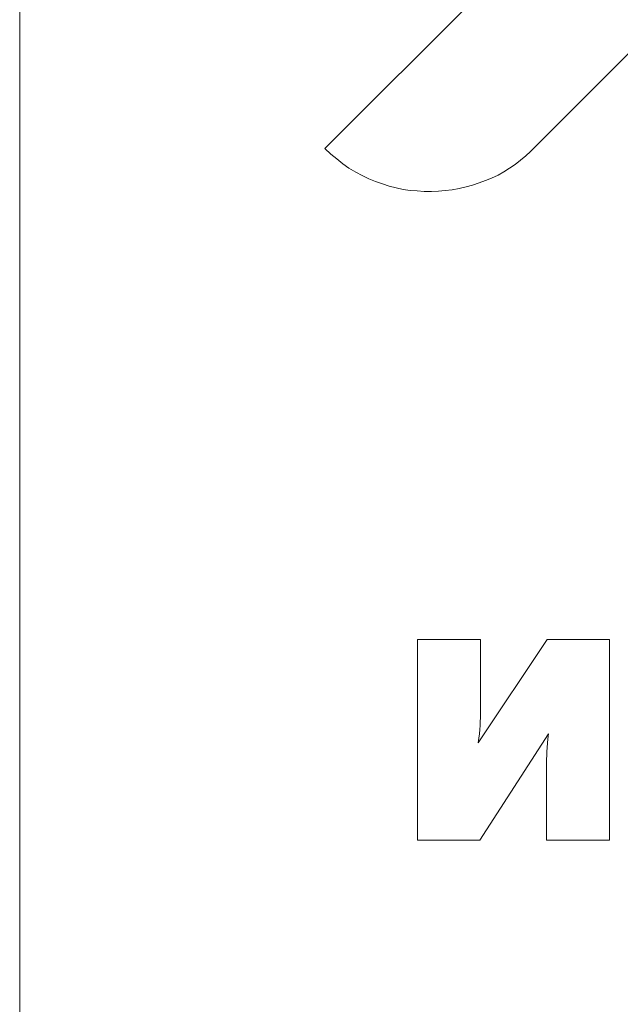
# Model space of a CAD drawing. Extents: x 256490 to 7565828, y -103950 to 5881792.
# Tile 22 of 101: x 268305 to 268400, y -72531 to -72375. Entities that reach past the tile are written whole.
import ezdxf

# ---------------------------------------------------------------- set-up
doc = ezdxf.new("R2010")
doc.units = 0
doc.header["$MEASUREMENT"] = 0
doc.layers.add('1__logo', color=7, linetype='Continuous')
doc.layers.add('_a_widok', color=7, linetype='Continuous', lineweight=5)
doc.layers.add('linii', color=7, linetype='Continuous', lineweight=15)

# ---------------------------------------------------------------- blocks, each defined once
blk = doc.blocks.new('GFGDGD')
at = {"color": 0, "linetype": 'ByBlock', "lineweight": -2}
for p, q in [((31116.98, -11081.61, 0), (31116.98, -9331.61, 0)), ((31033.28, -10457.06, 0), (31023.42, -10457.06, 0)), ((31023.42, -10457.06, 0), (31023.42, -10488.95, 0)), ((31033.28, -10457.06, 0), (31023.42, -10457.06, 0)), ((31023.42, -10457.06, 0), (31023.42, -10488.95, 0)), ((31033.28, -10457.06, 0), (31023.42, -10457.06, 0)), ((31023.42, -10457.06, 0), (31023.42, -10488.95, 0)), ((31033.28, -10457.06, 0), (31023.42, -10457.06, 0)), ((31023.42, -10457.06, 0), (31023.42, -10488.95, 0)), ((31033.28, -10457.06, 0), (31023.42, -10457.06, 0)), ((31023.42, -10457.06, 0), (31023.42, -10488.95, 0)), ((31033.28, -10457.06, 0), (31023.42, -10457.06, 0)), ((31023.42, -10457.06, 0), (31023.42, -10488.95, 0)), ((31033.28, -10457.06, 0), (31023.42, -10457.06, 0)), ((31023.42, -10457.06, 0), (31023.42, -10488.95, 0)), ((31033.28, -10457.06, 0), (31023.42, -10457.06, 0)), ((31023.42, -10457.06, 0), (31023.42, -10488.95, 0)), ((31033.28, -10457.06, 0), (31023.42, -10457.06, 0)), ((31023.42, -10457.06, 0), (31023.42, -10488.95, 0)), ((31033.28, -10457.06, 0), (31023.42, -10457.06, 0)), ((31023.42, -10457.06, 0), (31023.42, -10488.95, 0)), ((31033.28, -10457.06, 0), (31023.42, -10457.06, 0)), ((31023.42, -10457.06, 0), (31023.42, -10488.95, 0)), ((31033.28, -10457.06, 0), (31023.42, -10457.06, 0)), ((31023.42, -10457.06, 0), (31023.42, -10488.95, 0)), ((31033.28, -10457.06, 0), (31023.42, -10457.06, 0)), ((31023.42, -10457.06, 0), (31023.42, -10488.95, 0)), ((31033.28, -10457.06, 0), (31023.42, -10457.06, 0)), ((31023.42, -10457.06, 0), (31023.42, -10488.95, 0)), ((31033.28, -10457.06, 0), (31023.42, -10457.06, 0)), ((31023.42, -10457.06, 0), (31023.42, -10488.95, 0)), ((31033.28, -10457.06, 0), (31023.42, -10457.06, 0)), ((31023.42, -10457.06, 0), (31023.42, -10488.95, 0)), ((31033.28, -10457.06, 0), (31023.42, -10457.06, 0)), ((31023.42, -10457.06, 0), (31023.42, -10488.95, 0)), ((31033.28, -10457.06, 0), (31023.42, -10457.06, 0)), ((31023.42, -10457.06, 0), (31023.42, -10488.95, 0)), ((31033.28, -10457.06, 0), (31023.42, -10457.06, 0)), ((31023.42, -10457.06, 0), (31023.42, -10488.95, 0)), ((31033.28, -10457.06, 0), (31023.42, -10457.06, 0)), ((31023.42, -10457.06, 0), (31023.42, -10488.95, 0)), ((31033.28, -10457.06, 0), (31023.42, -10457.06, 0)), ((31023.42, -10457.06, 0), (31023.42, -10488.95, 0)), ((31033.28, -10457.06, 0), (31023.42, -10457.06, 0)), ((31023.42, -10457.06, 0), (31023.42, -10488.95, 0)), ((31033.28, -10457.06, 0), (31023.42, -10457.06, 0)), ((31023.42, -10457.06, 0), (31023.42, -10488.95, 0)), ((31033.28, -10457.06, 0), (31023.42, -10457.06, 0)), ((31023.42, -10457.06, 0), (31023.42, -10488.95, 0)), ((31044.25, -10473.5, 0), (31033.28, -10457.06, 0)), ((31044.25, -10473.5, 0), (31033.28, -10457.06, 0)), ((31044.25, -10473.5, 0), (31033.28, -10457.06, 0)), ((31044.25, -10473.5, 0), (31033.28, -10457.06, 0)), ((31044.25, -10473.5, 0), (31033.28, -10457.06, 0)), ((31044.25, -10473.5, 0), (31033.28, -10457.06, 0)), ((31044.25, -10473.5, 0), (31033.28, -10457.06, 0)), ((31044.25, -10473.5, 0), (31033.28, -10457.06, 0)), ((31044.25, -10473.5, 0), (31033.28, -10457.06, 0)), ((31044.25, -10473.5, 0), (31033.28, -10457.06, 0)), ((31044.25, -10473.5, 0), (31033.28, -10457.06, 0)), ((31044.25, -10473.5, 0), (31033.28, -10457.06, 0)), ((31044.25, -10473.5, 0), (31033.28, -10457.06, 0)), ((31044.25, -10473.5, 0), (31033.28, -10457.06, 0)), ((31044.25, -10473.5, 0), (31033.28, -10457.06, 0)), ((31044.25, -10473.5, 0), (31033.28, -10457.06, 0)), ((31044.25, -10473.5, 0), (31033.28, -10457.06, 0)), ((31044.25, -10473.5, 0), (31033.28, -10457.06, 0)), ((31044.25, -10473.5, 0), (31033.28, -10457.06, 0)), ((31044.25, -10473.5, 0), (31033.28, -10457.06, 0)), ((31044.25, -10473.5, 0), (31033.28, -10457.06, 0)), ((31044.25, -10473.5, 0), (31033.28, -10457.06, 0)), ((31044.25, -10473.5, 0), (31033.28, -10457.06, 0)), ((31044.25, -10473.5, 0), (31033.28, -10457.06, 0)), ((31053.88, -10457.06, 0), (31043.9, -10457.06, 0)), ((31043.9, -10457.06, 0), (31043.9, -10467.52, 0)), ((31053.88, -10457.06, 0), (31043.9, -10457.06, 0)), ((31043.9, -10457.06, 0), (31043.9, -10467.52, 0)), ((31053.88, -10457.06, 0), (31043.9, -10457.06, 0)), ((31043.9, -10457.06, 0), (31043.9, -10467.52, 0)), ((31053.88, -10457.06, 0), (31043.9, -10457.06, 0)), ((31043.9, -10457.06, 0), (31043.9, -10467.52, 0)), ((31053.88, -10457.06, 0), (31043.9, -10457.06, 0)), ((31043.9, -10457.06, 0), (31043.9, -10467.52, 0)), ((31053.88, -10457.06, 0), (31043.9, -10457.06, 0)), ((31043.9, -10457.06, 0), (31043.9, -10467.52, 0)), ((31053.88, -10457.06, 0), (31043.9, -10457.06, 0)), ((31043.9, -10457.06, 0), (31043.9, -10467.52, 0)), ((31053.88, -10457.06, 0), (31043.9, -10457.06, 0)), ((31043.9, -10457.06, 0), (31043.9, -10467.52, 0)), ((31053.88, -10457.06, 0), (31043.9, -10457.06, 0)), ((31043.9, -10457.06, 0), (31043.9, -10467.52, 0)), ((31053.88, -10457.06, 0), (31043.9, -10457.06, 0)), ((31043.9, -10457.06, 0), (31043.9, -10467.52, 0)), ((31053.88, -10457.06, 0), (31043.9, -10457.06, 0)), ((31043.9, -10457.06, 0), (31043.9, -10467.52, 0)), ((31053.88, -10457.06, 0), (31043.9, -10457.06, 0)), ((31043.9, -10457.06, 0), (31043.9, -10467.52, 0)), ((31053.88, -10457.06, 0), (31043.9, -10457.06, 0)), ((31043.9, -10457.06, 0), (31043.9, -10467.52, 0)), ((31053.88, -10457.06, 0), (31043.9, -10457.06, 0)), ((31043.9, -10457.06, 0), (31043.9, -10467.52, 0)), ((31053.88, -10457.06, 0), (31043.9, -10457.06, 0)), ((31043.9, -10457.06, 0), (31043.9, -10467.52, 0)), ((31053.88, -10457.06, 0), (31043.9, -10457.06, 0)), ((31043.9, -10457.06, 0), (31043.9, -10467.52, 0)), ((31053.88, -10457.06, 0), (31043.9, -10457.06, 0)), ((31043.9, -10457.06, 0), (31043.9, -10467.52, 0)), ((31053.88, -10457.06, 0), (31043.9, -10457.06, 0)), ((31043.9, -10457.06, 0), (31043.9, -10467.52, 0)), ((31053.88, -10457.06, 0), (31043.9, -10457.06, 0)), ((31043.9, -10457.06, 0), (31043.9, -10467.52, 0)), ((31053.88, -10457.06, 0), (31043.9, -10457.06, 0)), ((31043.9, -10457.06, 0), (31043.9, -10467.52, 0)), ((31053.88, -10457.06, 0), (31043.9, -10457.06, 0)), ((31043.9, -10457.06, 0), (31043.9, -10467.52, 0)), ((31053.88, -10457.06, 0), (31043.9, -10457.06, 0)), ((31043.9, -10457.06, 0), (31043.9, -10467.52, 0)), ((31053.88, -10457.06, 0), (31043.9, -10457.06, 0)), ((31043.9, -10457.06, 0), (31043.9, -10467.52, 0)), ((31053.88, -10457.06, 0), (31043.9, -10457.06, 0)), ((31043.9, -10457.06, 0), (31043.9, -10467.52, 0)), ((31053.88, -10488.95, 0), (31053.88, -10457.06, 0)), ((31053.88, -10488.95, 0), (31053.88, -10457.06, 0)), ((31053.88, -10488.95, 0), (31053.88, -10457.06, 0)), ((31053.88, -10488.95, 0), (31053.88, -10457.06, 0)), ((31053.88, -10488.95, 0), (31053.88, -10457.06, 0)), ((31053.88, -10488.95, 0), (31053.88, -10457.06, 0)), ((31053.88, -10488.95, 0), (31053.88, -10457.06, 0)), ((31053.88, -10488.95, 0), (31053.88, -10457.06, 0)), ((31053.88, -10488.95, 0), (31053.88, -10457.06, 0)), ((31053.88, -10488.95, 0), (31053.88, -10457.06, 0)), ((31053.88, -10488.95, 0), (31053.88, -10457.06, 0)), ((31053.88, -10488.95, 0), (31053.88, -10457.06, 0)), ((31053.88, -10488.95, 0), (31053.88, -10457.06, 0)), ((31053.88, -10488.95, 0), (31053.88, -10457.06, 0)), ((31053.88, -10488.95, 0), (31053.88, -10457.06, 0)), ((31053.88, -10488.95, 0), (31053.88, -10457.06, 0)), ((31053.88, -10488.95, 0), (31053.88, -10457.06, 0)), ((31053.88, -10488.95, 0), (31053.88, -10457.06, 0)), ((31053.88, -10488.95, 0), (31053.88, -10457.06, 0)), ((31053.88, -10488.95, 0), (31053.88, -10457.06, 0)), ((31053.88, -10488.95, 0), (31053.88, -10457.06, 0)), ((31053.88, -10488.95, 0), (31053.88, -10457.06, 0)), ((31053.88, -10488.95, 0), (31053.88, -10457.06, 0)), ((31053.88, -10488.95, 0), (31053.88, -10457.06, 0)), ((31043.9, -10467.52, 0), (31043.9, -10467.96, 0)), ((31043.9, -10467.52, 0), (31043.9, -10467.96, 0)), ((31043.9, -10467.52, 0), (31043.9, -10467.96, 0)), ((31043.9, -10467.52, 0), (31043.9, -10467.96, 0)), ((31043.9, -10467.52, 0), (31043.9, -10467.96, 0)), ((31043.9, -10467.52, 0), (31043.9, -10467.96, 0)), ((31043.9, -10467.52, 0), (31043.9, -10467.96, 0)), ((31043.9, -10467.52, 0), (31043.9, -10467.96, 0)), ((31043.9, -10467.52, 0), (31043.9, -10467.96, 0)), ((31043.9, -10467.52, 0), (31043.9, -10467.96, 0)), ((31043.9, -10467.52, 0), (31043.9, -10467.96, 0)), ((31043.9, -10467.52, 0), (31043.9, -10467.96, 0)), ((31043.9, -10467.52, 0), (31043.9, -10467.96, 0)), ((31043.9, -10467.52, 0), (31043.9, -10467.96, 0)), ((31043.9, -10467.52, 0), (31043.9, -10467.96, 0)), ((31043.9, -10467.52, 0), (31043.9, -10467.96, 0)), ((31043.9, -10467.52, 0), (31043.9, -10467.96, 0)), ((31043.9, -10467.52, 0), (31043.9, -10467.96, 0)), ((31043.9, -10467.52, 0), (31043.9, -10467.96, 0)), ((31043.9, -10467.52, 0), (31043.9, -10467.96, 0)), ((31043.9, -10467.52, 0), (31043.9, -10467.96, 0)), ((31043.9, -10467.52, 0), (31043.9, -10467.96, 0)), ((31043.9, -10467.52, 0), (31043.9, -10467.96, 0)), ((31043.9, -10467.52, 0), (31043.9, -10467.96, 0)), ((31043.9, -10467.96, 0), (31043.9, -10468.41, 0)), ((31043.9, -10467.96, 0), (31043.9, -10468.41, 0)), ((31043.9, -10467.96, 0), (31043.9, -10468.41, 0)), ((31043.9, -10467.96, 0), (31043.9, -10468.41, 0)), ((31043.9, -10467.96, 0), (31043.9, -10468.41, 0)), ((31043.9, -10467.96, 0), (31043.9, -10468.41, 0)), ((31043.9, -10467.96, 0), (31043.9, -10468.41, 0)), ((31043.9, -10467.96, 0), (31043.9, -10468.41, 0)), ((31043.9, -10467.96, 0), (31043.9, -10468.41, 0)), ((31043.9, -10467.96, 0), (31043.9, -10468.41, 0)), ((31043.9, -10467.96, 0), (31043.9, -10468.41, 0)), ((31043.9, -10467.96, 0), (31043.9, -10468.41, 0)), ((31043.9, -10467.96, 0), (31043.9, -10468.41, 0)), ((31043.9, -10467.96, 0), (31043.9, -10468.41, 0)), ((31043.9, -10467.96, 0), (31043.9, -10468.41, 0)), ((31043.9, -10467.96, 0), (31043.9, -10468.41, 0)), ((31043.9, -10467.96, 0), (31043.9, -10468.41, 0)), ((31043.9, -10467.96, 0), (31043.9, -10468.41, 0)), ((31043.9, -10467.96, 0), (31043.9, -10468.41, 0)), ((31043.9, -10467.96, 0), (31043.9, -10468.41, 0)), ((31043.9, -10467.96, 0), (31043.9, -10468.41, 0)), ((31043.9, -10467.96, 0), (31043.9, -10468.41, 0)), ((31043.9, -10467.96, 0), (31043.9, -10468.41, 0)), ((31043.9, -10467.96, 0), (31043.9, -10468.41, 0)), ((31043.9, -10468.41, 0), (31043.9, -10468.95, 0)), ((31043.9, -10468.41, 0), (31043.9, -10468.95, 0)), ((31043.9, -10468.41, 0), (31043.9, -10468.95, 0)), ((31043.9, -10468.41, 0), (31043.9, -10468.95, 0)), ((31043.9, -10468.41, 0), (31043.9, -10468.95, 0)), ((31043.9, -10468.41, 0), (31043.9, -10468.95, 0)), ((31043.9, -10468.41, 0), (31043.9, -10468.95, 0)), ((31043.9, -10468.41, 0), (31043.9, -10468.95, 0)), ((31043.9, -10468.41, 0), (31043.9, -10468.95, 0)), ((31043.9, -10468.41, 0), (31043.9, -10468.95, 0)), ((31043.9, -10468.41, 0), (31043.9, -10468.95, 0)), ((31043.9, -10468.41, 0), (31043.9, -10468.95, 0)), ((31043.9, -10468.41, 0), (31043.9, -10468.95, 0)), ((31043.9, -10468.41, 0), (31043.9, -10468.95, 0)), ((31043.9, -10468.41, 0), (31043.9, -10468.95, 0)), ((31043.9, -10468.41, 0), (31043.9, -10468.95, 0)), ((31043.9, -10468.41, 0), (31043.9, -10468.95, 0)), ((31043.9, -10468.41, 0), (31043.9, -10468.95, 0)), ((31043.9, -10468.41, 0), (31043.9, -10468.95, 0)), ((31043.9, -10468.41, 0), (31043.9, -10468.95, 0)), ((31043.9, -10468.41, 0), (31043.9, -10468.95, 0)), ((31043.9, -10468.41, 0), (31043.9, -10468.95, 0)), ((31043.9, -10468.41, 0), (31043.9, -10468.95, 0)), ((31043.9, -10468.41, 0), (31043.9, -10468.95, 0)), ((31043.9, -10468.95, 0), (31043.9, -10469.52, 0)), ((31043.9, -10468.95, 0), (31043.9, -10469.52, 0)), ((31043.9, -10468.95, 0), (31043.9, -10469.52, 0)), ((31043.9, -10468.95, 0), (31043.9, -10469.52, 0)), ((31043.9, -10468.95, 0), (31043.9, -10469.52, 0)), ((31043.9, -10468.95, 0), (31043.9, -10469.52, 0)), ((31043.9, -10468.95, 0), (31043.9, -10469.52, 0)), ((31043.9, -10468.95, 0), (31043.9, -10469.52, 0)), ((31043.9, -10468.95, 0), (31043.9, -10469.52, 0)), ((31043.9, -10468.95, 0), (31043.9, -10469.52, 0)), ((31043.9, -10468.95, 0), (31043.9, -10469.52, 0)), ((31043.9, -10468.95, 0), (31043.9, -10469.52, 0)), ((31043.9, -10468.95, 0), (31043.9, -10469.52, 0)), ((31043.9, -10468.95, 0), (31043.9, -10469.52, 0)), ((31043.9, -10468.95, 0), (31043.9, -10469.52, 0)), ((31043.9, -10468.95, 0), (31043.9, -10469.52, 0)), ((31043.9, -10468.95, 0), (31043.9, -10469.52, 0)), ((31043.9, -10468.95, 0), (31043.9, -10469.52, 0)), ((31043.9, -10468.95, 0), (31043.9, -10469.52, 0)), ((31043.9, -10468.95, 0), (31043.9, -10469.52, 0)), ((31043.9, -10468.95, 0), (31043.9, -10469.52, 0)), ((31043.9, -10468.95, 0), (31043.9, -10469.52, 0)), ((31043.9, -10468.95, 0), (31043.9, -10469.52, 0)), ((31043.9, -10468.95, 0), (31043.9, -10469.52, 0)), ((31043.9, -10469.52, 0), (31043.93, -10470.1, 0)), ((31043.9, -10469.52, 0), (31043.93, -10470.1, 0)), ((31043.9, -10469.52, 0), (31043.93, -10470.1, 0)), ((31043.9, -10469.52, 0), (31043.93, -10470.1, 0)), ((31043.9, -10469.52, 0), (31043.93, -10470.1, 0)), ((31043.9, -10469.52, 0), (31043.93, -10470.1, 0)), ((31043.9, -10469.52, 0), (31043.93, -10470.1, 0)), ((31043.9, -10469.52, 0), (31043.93, -10470.1, 0)), ((31043.9, -10469.52, 0), (31043.93, -10470.1, 0)), ((31043.9, -10469.52, 0), (31043.93, -10470.1, 0)), ((31043.9, -10469.52, 0), (31043.93, -10470.1, 0)), ((31043.9, -10469.52, 0), (31043.93, -10470.1, 0)), ((31043.9, -10469.52, 0), (31043.93, -10470.1, 0)), ((31043.9, -10469.52, 0), (31043.93, -10470.1, 0)), ((31043.9, -10469.52, 0), (31043.93, -10470.1, 0)), ((31043.9, -10469.52, 0), (31043.93, -10470.1, 0)), ((31043.9, -10469.52, 0), (31043.93, -10470.1, 0)), ((31043.9, -10469.52, 0), (31043.93, -10470.1, 0)), ((31043.9, -10469.52, 0), (31043.93, -10470.1, 0)), ((31043.9, -10469.52, 0), (31043.93, -10470.1, 0)), ((31043.9, -10469.52, 0), (31043.93, -10470.1, 0)), ((31043.9, -10469.52, 0), (31043.93, -10470.1, 0)), ((31043.9, -10469.52, 0), (31043.93, -10470.1, 0)), ((31043.9, -10469.52, 0), (31043.93, -10470.1, 0)), ((31043.93, -10470.1, 0), (31043.93, -10470.73, 0)), ((31043.93, -10470.1, 0), (31043.93, -10470.73, 0)), ((31043.93, -10470.1, 0), (31043.93, -10470.73, 0)), ((31043.93, -10470.1, 0), (31043.93, -10470.73, 0)), ((31043.93, -10470.1, 0), (31043.93, -10470.73, 0)), ((31043.93, -10470.1, 0), (31043.93, -10470.73, 0)), ((31043.93, -10470.1, 0), (31043.93, -10470.73, 0)), ((31043.93, -10470.1, 0), (31043.93, -10470.73, 0)), ((31043.93, -10470.1, 0), (31043.93, -10470.73, 0)), ((31043.93, -10470.1, 0), (31043.93, -10470.73, 0)), ((31043.93, -10470.1, 0), (31043.93, -10470.73, 0)), ((31043.93, -10470.1, 0), (31043.93, -10470.73, 0)), ((31043.93, -10470.1, 0), (31043.93, -10470.73, 0)), ((31043.93, -10470.1, 0), (31043.93, -10470.73, 0)), ((31043.93, -10470.1, 0), (31043.93, -10470.73, 0)), ((31043.93, -10470.1, 0), (31043.93, -10470.73, 0)), ((31043.93, -10470.1, 0), (31043.93, -10470.73, 0)), ((31043.93, -10470.1, 0), (31043.93, -10470.73, 0)), ((31043.93, -10470.1, 0), (31043.93, -10470.73, 0)), ((31043.93, -10470.1, 0), (31043.93, -10470.73, 0)), ((31043.93, -10470.1, 0), (31043.93, -10470.73, 0)), ((31043.93, -10470.1, 0), (31043.93, -10470.73, 0)), ((31043.93, -10470.1, 0), (31043.93, -10470.73, 0)), ((31043.93, -10470.1, 0), (31043.93, -10470.73, 0)), ((31033.18, -10472.83, 0), (31033.09, -10472.07, 0)), ((31033.09, -10472.07, 0), (31043.99, -10488.95, 0)), ((31033.18, -10472.83, 0), (31033.09, -10472.07, 0)), ((31033.09, -10472.07, 0), (31043.99, -10488.95, 0)), ((31033.18, -10472.83, 0), (31033.09, -10472.07, 0)), ((31033.09, -10472.07, 0), (31043.99, -10488.95, 0)), ((31033.18, -10472.83, 0), (31033.09, -10472.07, 0)), ((31033.09, -10472.07, 0), (31043.99, -10488.95, 0)), ((31033.18, -10472.83, 0), (31033.09, -10472.07, 0)), ((31033.09, -10472.07, 0), (31043.99, -10488.95, 0)), ((31033.18, -10472.83, 0), (31033.09, -10472.07, 0)), ((31033.09, -10472.07, 0), (31043.99, -10488.95, 0)), ((31033.18, -10472.83, 0), (31033.09, -10472.07, 0)), ((31033.09, -10472.07, 0), (31043.99, -10488.95, 0)), ((31033.18, -10472.83, 0), (31033.09, -10472.07, 0)), ((31033.09, -10472.07, 0), (31043.99, -10488.95, 0)), ((31033.18, -10472.83, 0), (31033.09, -10472.07, 0)), ((31033.09, -10472.07, 0), (31043.99, -10488.95, 0)), ((31033.18, -10472.83, 0), (31033.09, -10472.07, 0)), ((31033.09, -10472.07, 0), (31043.99, -10488.95, 0)), ((31033.18, -10472.83, 0), (31033.09, -10472.07, 0)), ((31033.09, -10472.07, 0), (31043.99, -10488.95, 0)), ((31033.18, -10472.83, 0), (31033.09, -10472.07, 0)), ((31033.09, -10472.07, 0), (31043.99, -10488.95, 0)), ((31033.18, -10472.83, 0), (31033.09, -10472.07, 0)), ((31033.09, -10472.07, 0), (31043.99, -10488.95, 0)), ((31033.18, -10472.83, 0), (31033.09, -10472.07, 0)), ((31033.09, -10472.07, 0), (31043.99, -10488.95, 0)), ((31033.18, -10472.83, 0), (31033.09, -10472.07, 0)), ((31033.09, -10472.07, 0), (31043.99, -10488.95, 0)), ((31033.18, -10472.83, 0), (31033.09, -10472.07, 0)), ((31033.09, -10472.07, 0), (31043.99, -10488.95, 0)), ((31033.18, -10472.83, 0), (31033.09, -10472.07, 0)), ((31033.09, -10472.07, 0), (31043.99, -10488.95, 0)), ((31033.18, -10472.83, 0), (31033.09, -10472.07, 0)), ((31033.09, -10472.07, 0), (31043.99, -10488.95, 0)), ((31033.18, -10472.83, 0), (31033.09, -10472.07, 0)), ((31033.09, -10472.07, 0), (31043.99, -10488.95, 0)), ((31033.18, -10472.83, 0), (31033.09, -10472.07, 0)), ((31033.09, -10472.07, 0), (31043.99, -10488.95, 0)), ((31033.18, -10472.83, 0), (31033.09, -10472.07, 0)), ((31033.09, -10472.07, 0), (31043.99, -10488.95, 0)), ((31033.18, -10472.83, 0), (31033.09, -10472.07, 0)), ((31033.09, -10472.07, 0), (31043.99, -10488.95, 0)), ((31033.18, -10472.83, 0), (31033.09, -10472.07, 0)), ((31033.09, -10472.07, 0), (31043.99, -10488.95, 0)), ((31033.18, -10472.83, 0), (31033.09, -10472.07, 0)), ((31033.09, -10472.07, 0), (31043.99, -10488.95, 0)), ((31043.93, -10470.73, 0), (31043.99, -10471.37, 0)), ((31043.93, -10470.73, 0), (31043.99, -10471.37, 0)), ((31043.93, -10470.73, 0), (31043.99, -10471.37, 0)), ((31043.93, -10470.73, 0), (31043.99, -10471.37, 0)), ((31043.93, -10470.73, 0), (31043.99, -10471.37, 0)), ((31043.93, -10470.73, 0), (31043.99, -10471.37, 0)), ((31043.93, -10470.73, 0), (31043.99, -10471.37, 0)), ((31043.93, -10470.73, 0), (31043.99, -10471.37, 0)), ((31043.93, -10470.73, 0), (31043.99, -10471.37, 0)), ((31043.93, -10470.73, 0), (31043.99, -10471.37, 0)), ((31043.93, -10470.73, 0), (31043.99, -10471.37, 0)), ((31043.93, -10470.73, 0), (31043.99, -10471.37, 0)), ((31043.93, -10470.73, 0), (31043.99, -10471.37, 0)), ((31043.93, -10470.73, 0), (31043.99, -10471.37, 0)), ((31043.93, -10470.73, 0), (31043.99, -10471.37, 0)), ((31043.93, -10470.73, 0), (31043.99, -10471.37, 0)), ((31043.93, -10470.73, 0), (31043.99, -10471.37, 0)), ((31043.93, -10470.73, 0), (31043.99, -10471.37, 0)), ((31043.93, -10470.73, 0), (31043.99, -10471.37, 0)), ((31043.93, -10470.73, 0), (31043.99, -10471.37, 0)), ((31043.93, -10470.73, 0), (31043.99, -10471.37, 0)), ((31043.93, -10470.73, 0), (31043.99, -10471.37, 0)), ((31043.93, -10470.73, 0), (31043.99, -10471.37, 0)), ((31043.93, -10470.73, 0), (31043.99, -10471.37, 0)), ((31043.99, -10471.37, 0), (31044.06, -10472.07, 0)), ((31043.99, -10471.37, 0), (31044.06, -10472.07, 0)), ((31043.99, -10471.37, 0), (31044.06, -10472.07, 0)), ((31043.99, -10471.37, 0), (31044.06, -10472.07, 0)), ((31043.99, -10471.37, 0), (31044.06, -10472.07, 0)), ((31043.99, -10471.37, 0), (31044.06, -10472.07, 0)), ((31043.99, -10471.37, 0), (31044.06, -10472.07, 0)), ((31043.99, -10471.37, 0), (31044.06, -10472.07, 0)), ((31043.99, -10471.37, 0), (31044.06, -10472.07, 0)), ((31043.99, -10471.37, 0), (31044.06, -10472.07, 0)), ((31043.99, -10471.37, 0), (31044.06, -10472.07, 0)), ((31043.99, -10471.37, 0), (31044.06, -10472.07, 0)), ((31043.99, -10471.37, 0), (31044.06, -10472.07, 0)), ((31043.99, -10471.37, 0), (31044.06, -10472.07, 0)), ((31043.99, -10471.37, 0), (31044.06, -10472.07, 0)), ((31043.99, -10471.37, 0), (31044.06, -10472.07, 0)), ((31043.99, -10471.37, 0), (31044.06, -10472.07, 0)), ((31043.99, -10471.37, 0), (31044.06, -10472.07, 0)), ((31043.99, -10471.37, 0), (31044.06, -10472.07, 0)), ((31043.99, -10471.37, 0), (31044.06, -10472.07, 0)), ((31043.99, -10471.37, 0), (31044.06, -10472.07, 0)), ((31043.99, -10471.37, 0), (31044.06, -10472.07, 0)), ((31043.99, -10471.37, 0), (31044.06, -10472.07, 0)), ((31043.99, -10471.37, 0), (31044.06, -10472.07, 0)), ((31044.06, -10472.07, 0), (31044.12, -10472.77, 0)), ((31044.06, -10472.07, 0), (31044.12, -10472.77, 0)), ((31044.06, -10472.07, 0), (31044.12, -10472.77, 0)), ((31044.06, -10472.07, 0), (31044.12, -10472.77, 0)), ((31044.06, -10472.07, 0), (31044.12, -10472.77, 0)), ((31044.06, -10472.07, 0), (31044.12, -10472.77, 0)), ((31044.06, -10472.07, 0), (31044.12, -10472.77, 0)), ((31044.06, -10472.07, 0), (31044.12, -10472.77, 0)), ((31044.06, -10472.07, 0), (31044.12, -10472.77, 0)), ((31044.06, -10472.07, 0), (31044.12, -10472.77, 0)), ((31044.06, -10472.07, 0), (31044.12, -10472.77, 0)), ((31044.06, -10472.07, 0), (31044.12, -10472.77, 0)), ((31044.06, -10472.07, 0), (31044.12, -10472.77, 0)), ((31044.06, -10472.07, 0), (31044.12, -10472.77, 0)), ((31044.06, -10472.07, 0), (31044.12, -10472.77, 0)), ((31044.06, -10472.07, 0), (31044.12, -10472.77, 0)), ((31044.06, -10472.07, 0), (31044.12, -10472.77, 0)), ((31044.06, -10472.07, 0), (31044.12, -10472.77, 0)), ((31044.06, -10472.07, 0), (31044.12, -10472.77, 0)), ((31044.06, -10472.07, 0), (31044.12, -10472.77, 0)), ((31044.06, -10472.07, 0), (31044.12, -10472.77, 0)), ((31044.06, -10472.07, 0), (31044.12, -10472.77, 0)), ((31044.06, -10472.07, 0), (31044.12, -10472.77, 0)), ((31044.06, -10472.07, 0), (31044.12, -10472.77, 0)), ((31033.25, -10473.56, 0), (31033.18, -10472.83, 0)), ((31033.25, -10473.56, 0), (31033.18, -10472.83, 0)), ((31033.25, -10473.56, 0), (31033.18, -10472.83, 0)), ((31033.25, -10473.56, 0), (31033.18, -10472.83, 0)), ((31033.25, -10473.56, 0), (31033.18, -10472.83, 0)), ((31033.25, -10473.56, 0), (31033.18, -10472.83, 0)), ((31033.25, -10473.56, 0), (31033.18, -10472.83, 0)), ((31033.25, -10473.56, 0), (31033.18, -10472.83, 0)), ((31033.25, -10473.56, 0), (31033.18, -10472.83, 0)), ((31033.25, -10473.56, 0), (31033.18, -10472.83, 0)), ((31033.25, -10473.56, 0), (31033.18, -10472.83, 0)), ((31033.25, -10473.56, 0), (31033.18, -10472.83, 0)), ((31033.25, -10473.56, 0), (31033.18, -10472.83, 0)), ((31033.25, -10473.56, 0), (31033.18, -10472.83, 0)), ((31033.25, -10473.56, 0), (31033.18, -10472.83, 0)), ((31033.25, -10473.56, 0), (31033.18, -10472.83, 0)), ((31033.25, -10473.56, 0), (31033.18, -10472.83, 0)), ((31033.25, -10473.56, 0), (31033.18, -10472.83, 0)), ((31033.25, -10473.56, 0), (31033.18, -10472.83, 0)), ((31033.25, -10473.56, 0), (31033.18, -10472.83, 0)), ((31033.25, -10473.56, 0), (31033.18, -10472.83, 0)), ((31033.25, -10473.56, 0), (31033.18, -10472.83, 0)), ((31033.25, -10473.56, 0), (31033.18, -10472.83, 0)), ((31033.25, -10473.56, 0), (31033.18, -10472.83, 0)), ((31033.31, -10474.23, 0), (31033.25, -10473.56, 0)), ((31033.31, -10474.23, 0), (31033.25, -10473.56, 0)), ((31033.31, -10474.23, 0), (31033.25, -10473.56, 0)), ((31033.31, -10474.23, 0), (31033.25, -10473.56, 0)), ((31033.31, -10474.23, 0), (31033.25, -10473.56, 0)), ((31033.31, -10474.23, 0), (31033.25, -10473.56, 0)), ((31033.31, -10474.23, 0), (31033.25, -10473.56, 0)), ((31033.31, -10474.23, 0), (31033.25, -10473.56, 0)), ((31033.31, -10474.23, 0), (31033.25, -10473.56, 0)), ((31033.31, -10474.23, 0), (31033.25, -10473.56, 0)), ((31033.31, -10474.23, 0), (31033.25, -10473.56, 0)), ((31033.31, -10474.23, 0), (31033.25, -10473.56, 0)), ((31033.31, -10474.23, 0), (31033.25, -10473.56, 0)), ((31033.31, -10474.23, 0), (31033.25, -10473.56, 0)), ((31033.31, -10474.23, 0), (31033.25, -10473.56, 0)), ((31033.31, -10474.23, 0), (31033.25, -10473.56, 0)), ((31033.31, -10474.23, 0), (31033.25, -10473.56, 0)), ((31033.31, -10474.23, 0), (31033.25, -10473.56, 0)), ((31033.31, -10474.23, 0), (31033.25, -10473.56, 0)), ((31033.31, -10474.23, 0), (31033.25, -10473.56, 0)), ((31033.31, -10474.23, 0), (31033.25, -10473.56, 0)), ((31033.31, -10474.23, 0), (31033.25, -10473.56, 0)), ((31033.31, -10474.23, 0), (31033.25, -10473.56, 0)), ((31033.31, -10474.23, 0), (31033.25, -10473.56, 0)), ((31044.12, -10472.77, 0), (31044.25, -10473.5, 0)), ((31044.12, -10472.77, 0), (31044.25, -10473.5, 0)), ((31044.12, -10472.77, 0), (31044.25, -10473.5, 0)), ((31044.12, -10472.77, 0), (31044.25, -10473.5, 0)), ((31044.12, -10472.77, 0), (31044.25, -10473.5, 0)), ((31044.12, -10472.77, 0), (31044.25, -10473.5, 0)), ((31044.12, -10472.77, 0), (31044.25, -10473.5, 0)), ((31044.12, -10472.77, 0), (31044.25, -10473.5, 0)), ((31044.12, -10472.77, 0), (31044.25, -10473.5, 0)), ((31044.12, -10472.77, 0), (31044.25, -10473.5, 0)), ((31044.12, -10472.77, 0), (31044.25, -10473.5, 0)), ((31044.12, -10472.77, 0), (31044.25, -10473.5, 0)), ((31044.12, -10472.77, 0), (31044.25, -10473.5, 0)), ((31044.12, -10472.77, 0), (31044.25, -10473.5, 0)), ((31044.12, -10472.77, 0), (31044.25, -10473.5, 0)), ((31044.12, -10472.77, 0), (31044.25, -10473.5, 0)), ((31044.12, -10472.77, 0), (31044.25, -10473.5, 0)), ((31044.12, -10472.77, 0), (31044.25, -10473.5, 0)), ((31044.12, -10472.77, 0), (31044.25, -10473.5, 0)), ((31044.12, -10472.77, 0), (31044.25, -10473.5, 0)), ((31044.12, -10472.77, 0), (31044.25, -10473.5, 0)), ((31044.12, -10472.77, 0), (31044.25, -10473.5, 0)), ((31044.12, -10472.77, 0), (31044.25, -10473.5, 0)), ((31044.12, -10472.77, 0), (31044.25, -10473.5, 0)), ((31033.37, -10474.9, 0), (31033.31, -10474.23, 0)), ((31033.37, -10474.9, 0), (31033.31, -10474.23, 0)), ((31033.37, -10474.9, 0), (31033.31, -10474.23, 0)), ((31033.37, -10474.9, 0), (31033.31, -10474.23, 0)), ((31033.37, -10474.9, 0), (31033.31, -10474.23, 0)), ((31033.37, -10474.9, 0), (31033.31, -10474.23, 0)), ((31033.37, -10474.9, 0), (31033.31, -10474.23, 0)), ((31033.37, -10474.9, 0), (31033.31, -10474.23, 0)), ((31033.37, -10474.9, 0), (31033.31, -10474.23, 0)), ((31033.37, -10474.9, 0), (31033.31, -10474.23, 0)), ((31033.37, -10474.9, 0), (31033.31, -10474.23, 0)), ((31033.37, -10474.9, 0), (31033.31, -10474.23, 0)), ((31033.37, -10474.9, 0), (31033.31, -10474.23, 0)), ((31033.37, -10474.9, 0), (31033.31, -10474.23, 0)), ((31033.37, -10474.9, 0), (31033.31, -10474.23, 0)), ((31033.37, -10474.9, 0), (31033.31, -10474.23, 0)), ((31033.37, -10474.9, 0), (31033.31, -10474.23, 0)), ((31033.37, -10474.9, 0), (31033.31, -10474.23, 0)), ((31033.37, -10474.9, 0), (31033.31, -10474.23, 0)), ((31033.37, -10474.9, 0), (31033.31, -10474.23, 0)), ((31033.37, -10474.9, 0), (31033.31, -10474.23, 0)), ((31033.37, -10474.9, 0), (31033.31, -10474.23, 0)), ((31033.37, -10474.9, 0), (31033.31, -10474.23, 0)), ((31033.37, -10474.9, 0), (31033.31, -10474.23, 0)), ((31033.37, -10475.5, 0), (31033.37, -10474.9, 0)), ((31033.37, -10475.5, 0), (31033.37, -10474.9, 0)), ((31033.37, -10475.5, 0), (31033.37, -10474.9, 0)), ((31033.37, -10475.5, 0), (31033.37, -10474.9, 0)), ((31033.37, -10475.5, 0), (31033.37, -10474.9, 0)), ((31033.37, -10475.5, 0), (31033.37, -10474.9, 0)), ((31033.37, -10475.5, 0), (31033.37, -10474.9, 0)), ((31033.37, -10475.5, 0), (31033.37, -10474.9, 0)), ((31033.37, -10475.5, 0), (31033.37, -10474.9, 0)), ((31033.37, -10475.5, 0), (31033.37, -10474.9, 0)), ((31033.37, -10475.5, 0), (31033.37, -10474.9, 0)), ((31033.37, -10475.5, 0), (31033.37, -10474.9, 0)), ((31033.37, -10475.5, 0), (31033.37, -10474.9, 0)), ((31033.37, -10475.5, 0), (31033.37, -10474.9, 0)), ((31033.37, -10475.5, 0), (31033.37, -10474.9, 0)), ((31033.37, -10475.5, 0), (31033.37, -10474.9, 0)), ((31033.37, -10475.5, 0), (31033.37, -10474.9, 0)), ((31033.37, -10475.5, 0), (31033.37, -10474.9, 0)), ((31033.37, -10475.5, 0), (31033.37, -10474.9, 0)), ((31033.37, -10475.5, 0), (31033.37, -10474.9, 0)), ((31033.37, -10475.5, 0), (31033.37, -10474.9, 0)), ((31033.37, -10475.5, 0), (31033.37, -10474.9, 0)), ((31033.37, -10475.5, 0), (31033.37, -10474.9, 0)), ((31033.37, -10475.5, 0), (31033.37, -10474.9, 0)), ((31033.4, -10476.07, 0), (31033.37, -10475.5, 0)), ((31033.4, -10476.07, 0), (31033.37, -10475.5, 0)), ((31033.4, -10476.07, 0), (31033.37, -10475.5, 0)), ((31033.4, -10476.07, 0), (31033.37, -10475.5, 0)), ((31033.4, -10476.07, 0), (31033.37, -10475.5, 0)), ((31033.4, -10476.07, 0), (31033.37, -10475.5, 0)), ((31033.4, -10476.07, 0), (31033.37, -10475.5, 0)), ((31033.4, -10476.07, 0), (31033.37, -10475.5, 0)), ((31033.4, -10476.07, 0), (31033.37, -10475.5, 0)), ((31033.4, -10476.07, 0), (31033.37, -10475.5, 0)), ((31033.4, -10476.07, 0), (31033.37, -10475.5, 0)), ((31033.4, -10476.07, 0), (31033.37, -10475.5, 0)), ((31033.4, -10476.07, 0), (31033.37, -10475.5, 0)), ((31033.4, -10476.07, 0), (31033.37, -10475.5, 0)), ((31033.4, -10476.07, 0), (31033.37, -10475.5, 0)), ((31033.4, -10476.07, 0), (31033.37, -10475.5, 0)), ((31033.4, -10476.07, 0), (31033.37, -10475.5, 0)), ((31033.4, -10476.07, 0), (31033.37, -10475.5, 0)), ((31033.4, -10476.07, 0), (31033.37, -10475.5, 0)), ((31033.4, -10476.07, 0), (31033.37, -10475.5, 0)), ((31033.4, -10476.07, 0), (31033.37, -10475.5, 0)), ((31033.4, -10476.07, 0), (31033.37, -10475.5, 0)), ((31033.4, -10476.07, 0), (31033.37, -10475.5, 0)), ((31033.4, -10476.07, 0), (31033.37, -10475.5, 0)), ((31033.4, -10476.61, 0), (31033.4, -10476.07, 0)), ((31033.4, -10476.61, 0), (31033.4, -10476.07, 0)), ((31033.4, -10476.61, 0), (31033.4, -10476.07, 0)), ((31033.4, -10476.61, 0), (31033.4, -10476.07, 0)), ((31033.4, -10476.61, 0), (31033.4, -10476.07, 0)), ((31033.4, -10476.61, 0), (31033.4, -10476.07, 0)), ((31033.4, -10476.61, 0), (31033.4, -10476.07, 0)), ((31033.4, -10476.61, 0), (31033.4, -10476.07, 0)), ((31033.4, -10476.61, 0), (31033.4, -10476.07, 0)), ((31033.4, -10476.61, 0), (31033.4, -10476.07, 0)), ((31033.4, -10476.61, 0), (31033.4, -10476.07, 0)), ((31033.4, -10476.61, 0), (31033.4, -10476.07, 0)), ((31033.4, -10476.61, 0), (31033.4, -10476.07, 0)), ((31033.4, -10476.61, 0), (31033.4, -10476.07, 0)), ((31033.4, -10476.61, 0), (31033.4, -10476.07, 0)), ((31033.4, -10476.61, 0), (31033.4, -10476.07, 0)), ((31033.4, -10476.61, 0), (31033.4, -10476.07, 0)), ((31033.4, -10476.61, 0), (31033.4, -10476.07, 0)), ((31033.4, -10476.61, 0), (31033.4, -10476.07, 0)), ((31033.4, -10476.61, 0), (31033.4, -10476.07, 0)), ((31033.4, -10476.61, 0), (31033.4, -10476.07, 0)), ((31033.4, -10476.61, 0), (31033.4, -10476.07, 0)), ((31033.4, -10476.61, 0), (31033.4, -10476.07, 0)), ((31033.4, -10476.61, 0), (31033.4, -10476.07, 0)), ((31033.4, -10477.12, 0), (31033.4, -10476.61, 0)), ((31033.4, -10477.12, 0), (31033.4, -10476.61, 0)), ((31033.4, -10477.12, 0), (31033.4, -10476.61, 0)), ((31033.4, -10477.12, 0), (31033.4, -10476.61, 0)), ((31033.4, -10477.12, 0), (31033.4, -10476.61, 0)), ((31033.4, -10477.12, 0), (31033.4, -10476.61, 0)), ((31033.4, -10477.12, 0), (31033.4, -10476.61, 0)), ((31033.4, -10477.12, 0), (31033.4, -10476.61, 0)), ((31033.4, -10477.12, 0), (31033.4, -10476.61, 0)), ((31033.4, -10477.12, 0), (31033.4, -10476.61, 0)), ((31033.4, -10477.12, 0), (31033.4, -10476.61, 0)), ((31033.4, -10477.12, 0), (31033.4, -10476.61, 0)), ((31033.4, -10477.12, 0), (31033.4, -10476.61, 0)), ((31033.4, -10477.12, 0), (31033.4, -10476.61, 0)), ((31033.4, -10477.12, 0), (31033.4, -10476.61, 0)), ((31033.4, -10477.12, 0), (31033.4, -10476.61, 0)), ((31033.4, -10477.12, 0), (31033.4, -10476.61, 0)), ((31033.4, -10477.12, 0), (31033.4, -10476.61, 0)), ((31033.4, -10477.12, 0), (31033.4, -10476.61, 0)), ((31033.4, -10477.12, 0), (31033.4, -10476.61, 0)), ((31033.4, -10477.12, 0), (31033.4, -10476.61, 0)), ((31033.4, -10477.12, 0), (31033.4, -10476.61, 0)), ((31033.4, -10477.12, 0), (31033.4, -10476.61, 0)), ((31033.4, -10477.12, 0), (31033.4, -10476.61, 0)), ((31033.4, -10488.95, 0), (31033.4, -10477.12, 0)), ((31033.4, -10488.95, 0), (31033.4, -10477.12, 0)), ((31033.4, -10488.95, 0), (31033.4, -10477.12, 0)), ((31033.4, -10488.95, 0), (31033.4, -10477.12, 0)), ((31033.4, -10488.95, 0), (31033.4, -10477.12, 0)), ((31033.4, -10488.95, 0), (31033.4, -10477.12, 0)), ((31033.4, -10488.95, 0), (31033.4, -10477.12, 0)), ((31033.4, -10488.95, 0), (31033.4, -10477.12, 0)), ((31033.4, -10488.95, 0), (31033.4, -10477.12, 0)), ((31033.4, -10488.95, 0), (31033.4, -10477.12, 0)), ((31033.4, -10488.95, 0), (31033.4, -10477.12, 0)), ((31033.4, -10488.95, 0), (31033.4, -10477.12, 0)), ((31033.4, -10488.95, 0), (31033.4, -10477.12, 0)), ((31033.4, -10488.95, 0), (31033.4, -10477.12, 0)), ((31033.4, -10488.95, 0), (31033.4, -10477.12, 0)), ((31033.4, -10488.95, 0), (31033.4, -10477.12, 0)), ((31033.4, -10488.95, 0), (31033.4, -10477.12, 0)), ((31033.4, -10488.95, 0), (31033.4, -10477.12, 0)), ((31033.4, -10488.95, 0), (31033.4, -10477.12, 0)), ((31033.4, -10488.95, 0), (31033.4, -10477.12, 0)), ((31033.4, -10488.95, 0), (31033.4, -10477.12, 0)), ((31033.4, -10488.95, 0), (31033.4, -10477.12, 0)), ((31033.4, -10488.95, 0), (31033.4, -10477.12, 0)), ((31033.4, -10488.95, 0), (31033.4, -10477.12, 0)), ((31023.42, -10488.95, 0), (31033.4, -10488.95, 0)), ((31023.42, -10488.95, 0), (31033.4, -10488.95, 0)), ((31023.42, -10488.95, 0), (31033.4, -10488.95, 0)), ((31023.42, -10488.95, 0), (31033.4, -10488.95, 0)), ((31023.42, -10488.95, 0), (31033.4, -10488.95, 0)), ((31023.42, -10488.95, 0), (31033.4, -10488.95, 0)), ((31023.42, -10488.95, 0), (31033.4, -10488.95, 0)), ((31023.42, -10488.95, 0), (31033.4, -10488.95, 0)), ((31023.42, -10488.95, 0), (31033.4, -10488.95, 0)), ((31023.42, -10488.95, 0), (31033.4, -10488.95, 0)), ((31023.42, -10488.95, 0), (31033.4, -10488.95, 0)), ((31023.42, -10488.95, 0), (31033.4, -10488.95, 0)), ((31023.42, -10488.95, 0), (31033.4, -10488.95, 0)), ((31023.42, -10488.95, 0), (31033.4, -10488.95, 0)), ((31023.42, -10488.95, 0), (31033.4, -10488.95, 0)), ((31023.42, -10488.95, 0), (31033.4, -10488.95, 0)), ((31023.42, -10488.95, 0), (31033.4, -10488.95, 0)), ((31023.42, -10488.95, 0), (31033.4, -10488.95, 0)), ((31023.42, -10488.95, 0), (31033.4, -10488.95, 0)), ((31023.42, -10488.95, 0), (31033.4, -10488.95, 0)), ((31023.42, -10488.95, 0), (31033.4, -10488.95, 0)), ((31023.42, -10488.95, 0), (31033.4, -10488.95, 0)), ((31023.42, -10488.95, 0), (31033.4, -10488.95, 0)), ((31023.42, -10488.95, 0), (31033.4, -10488.95, 0)), ((31043.99, -10488.95, 0), (31053.88, -10488.95, 0)), ((31043.99, -10488.95, 0), (31053.88, -10488.95, 0)), ((31043.99, -10488.95, 0), (31053.88, -10488.95, 0)), ((31043.99, -10488.95, 0), (31053.88, -10488.95, 0)), ((31043.99, -10488.95, 0), (31053.88, -10488.95, 0)), ((31043.99, -10488.95, 0), (31053.88, -10488.95, 0)), ((31043.99, -10488.95, 0), (31053.88, -10488.95, 0)), ((31043.99, -10488.95, 0), (31053.88, -10488.95, 0)), ((31043.99, -10488.95, 0), (31053.88, -10488.95, 0)), ((31043.99, -10488.95, 0), (31053.88, -10488.95, 0)), ((31043.99, -10488.95, 0), (31053.88, -10488.95, 0)), ((31043.99, -10488.95, 0), (31053.88, -10488.95, 0)), ((31043.99, -10488.95, 0), (31053.88, -10488.95, 0)), ((31043.99, -10488.95, 0), (31053.88, -10488.95, 0)), ((31043.99, -10488.95, 0), (31053.88, -10488.95, 0)), ((31043.99, -10488.95, 0), (31053.88, -10488.95, 0)), ((31043.99, -10488.95, 0), (31053.88, -10488.95, 0)), ((31043.99, -10488.95, 0), (31053.88, -10488.95, 0)), ((31043.99, -10488.95, 0), (31053.88, -10488.95, 0)), ((31043.99, -10488.95, 0), (31053.88, -10488.95, 0)), ((31043.99, -10488.95, 0), (31053.88, -10488.95, 0)), ((31043.99, -10488.95, 0), (31053.88, -10488.95, 0)), ((31043.99, -10488.95, 0), (31053.88, -10488.95, 0)), ((31043.99, -10488.95, 0), (31053.88, -10488.95, 0))]:
    blk.add_line(p, q, dxfattribs=at)
at = {"layer": '1__logo', "color": 0, "linetype": 'ByBlock', "lineweight": -2}
for p, q in [((31068.56, -10379.17, 0), (31035.53, -10346.09, 0)), ((31016.87, -10360.5, 0), (31035.92, -10379.61, 0)), ((31035.92, -10379.61, 0), (31036.69, -10380.33, 0)), ((31067.64, -10380.04, 0), (31068.56, -10379.17, 0)), ((31036.69, -10380.33, 0), (31037.51, -10381.01, 0)), ((31037.51, -10381.01, 0), (31038.38, -10381.69, 0)), ((31065.71, -10381.59, 0), (31066.67, -10380.81, 0)), ((31066.67, -10380.81, 0), (31067.64, -10380.04, 0)), ((31038.38, -10381.69, 0), (31039.26, -10382.27, 0)), ((31039.26, -10382.27, 0), (31040.17, -10382.85, 0)), ((31040.17, -10382.85, 0), (31041.09, -10383.38, 0)), ((31062.66, -10383.43, 0), (31063.68, -10382.89, 0)), ((31063.68, -10382.89, 0), (31064.74, -10382.27, 0)), ((31064.74, -10382.27, 0), (31065.71, -10381.59, 0)), ((31041.09, -10383.38, 0), (31042.11, -10383.86, 0)), ((31042.11, -10383.86, 0), (31043.08, -10384.25, 0)), ((31043.08, -10384.25, 0), (31044.09, -10384.63, 0)), ((31044.09, -10384.63, 0), (31045.15, -10384.97, 0)), ((31059.42, -10384.78, 0), (31060.53, -10384.39, 0)), ((31060.53, -10384.39, 0), (31061.6, -10383.96, 0)), ((31061.6, -10383.96, 0), (31062.66, -10383.43, 0)), ((31045.15, -10384.97, 0), (31046.17, -10385.26, 0)), ((31046.17, -10385.26, 0), (31047.28, -10385.51, 0)), ((31047.28, -10385.51, 0), (31048.35, -10385.7, 0)), ((31048.35, -10385.7, 0), (31049.46, -10385.84, 0)), ((31049.46, -10385.84, 0), (31050.52, -10385.94, 0)), ((31050.52, -10385.94, 0), (31051.63, -10385.99, 0)), ((31051.63, -10385.99, 0), (31052.8, -10385.99, 0)), ((31052.8, -10385.99, 0), (31053.91, -10385.89, 0)), ((31053.91, -10385.89, 0), (31055.02, -10385.8, 0)), ((31055.02, -10385.8, 0), (31056.13, -10385.65, 0)), ((31056.13, -10385.65, 0), (31057.24, -10385.41, 0)), ((31057.24, -10385.41, 0), (31058.36, -10385.12, 0)), ((31058.36, -10385.12, 0), (31059.42, -10384.78, 0))]:
    blk.add_line(p, q, dxfattribs=at)
at = {"layer": '_a_widok', "color": 0, "linetype": 'ByBlock', "lineweight": -2}
blk.add_line((31116.98, -11081.61, 0), (31116.98, -10271.61, 0), dxfattribs=at)
for points in [[(31116.98, -11081.61, 0), (31116.98, -9731.61, 0), (31116.98, -11081.61, 0)], [(31116.98, -11081.61, 0), (31116.98, -9731.61, 0), (31116.98, -10231.61, 0)], [(31116.98, -11081.61, 0), (31116.98, -11081.61, 0), (31116.98, -10271.61, 0)]]:
    blk.add_solid(points, dxfattribs=at)

msp = doc.modelspace()

# ---------------------------------------------------------------- block references
at = {"layer": 'linii', "xscale": -1}
msp.add_blockref('GFGDGD', (299422.18, -62016.05, 0), dxfattribs=at)

doc.saveas('drawing.dxf')
